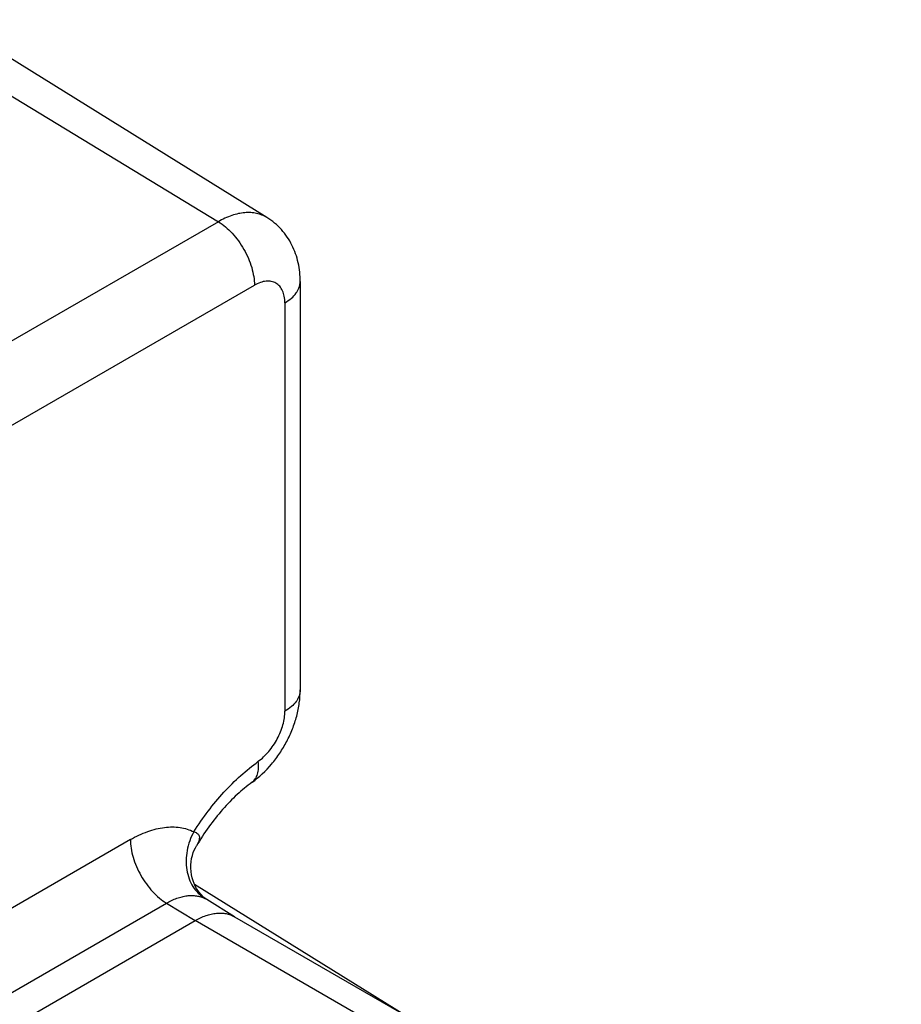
# Model space of a CAD drawing. Header units: inches. Extents: x 0 to 34, y 0 to 22.
# Tile 26 of 43: x 6.7 to 8, y 17.2 to 18.7. Entities that reach past the tile are written whole.
import ezdxf

# ---------------------------------------------------------------- set-up
doc = ezdxf.new("R2010")
doc.units = ezdxf.units.IN
doc.header["$LTSCALE"] = 1.87
doc.header["$MEASUREMENT"] = 0
doc.layers.get('0').update_dxf_attribs({"linetype": 'CONTINUOUS'})

msp = doc.modelspace()

# ---------------------------------------------------------------- linework, layer by layer
at = {"color": 7, "linetype": 'CONTINUOUS'}
for p, q in [((6.4756, 18.6737), (6.9643, 18.3768)), ((7.0373, 18.3831), (6.5579, 18.6808)), ((6.9643, 18.3768), (5.7115, 17.6535)), ((7.0873, 18.287), (7.0873, 17.6724)), ((5.7658, 17.5579), (7.0185, 18.2812)), ((7.0643, 18.2548), (7.0643, 17.6402)), ((6.832, 17.447), (5.9523, 16.939)), ((6.9298, 17.4347), (6.9313, 17.4374)), ((6.9313, 17.4374), (6.9313, 17.4374)), ((7.2474, 17.1815), (6.9284, 17.3796)), ((6.0065, 16.8435), (6.8862, 17.3514)), ((6.8862, 17.3514), (6.9294, 17.3251)), ((6.9469, 17.3568), (6.9438, 17.3585)), ((6.9452, 17.3579), (6.944, 17.3589)), ((6.9885, 17.331), (6.9469, 17.3568)), ((6.0497, 16.8172), (6.9294, 17.3251)), ((7.9567, 16.732), (6.9294, 17.3251)), ((6.9885, 17.331), (7.9913, 16.752))]:
    msp.add_line(p, q, dxfattribs=at)
for points in [[(6.944, 17.3589), (6.9426, 17.36), (6.941, 17.3615), (6.9392, 17.3632), (6.9373, 17.3653), (6.9354, 17.3677), (6.9334, 17.3705), (6.9314, 17.3736), (6.9296, 17.377), (6.9278, 17.3808), (6.9263, 17.3849), (6.9249, 17.3894), (6.9239, 17.394), (6.9232, 17.3989), (6.9229, 17.4038), (6.9229, 17.4088), (6.9233, 17.4138), (6.9241, 17.4186), (6.9252, 17.4231), (6.9266, 17.4274), (6.9281, 17.4312), (6.9298, 17.4347)], [(6.9469, 17.3568), (6.9462, 17.3572), (6.9452, 17.3579)]]:
    msp.add_lwpolyline(points, dxfattribs=at)
for points, knots in [([(7.0373, 18.3831), (7.035, 18.3846), (7.0299, 18.3871), (7.0217, 18.3896), (7.013, 18.3908), (7.0038, 18.3906), (6.9942, 18.3891), (6.9806, 18.3852), (6.9707, 18.3805), (6.9643, 18.3768)], [0, 0, 0, 0, 0.108243, 0.218241, 0.331982, 0.451125, 0.576917, 0.710169, 1, 1, 1, 1]), ([(6.9643, 18.3768), (6.968, 18.3745), (6.9754, 18.3692), (6.9855, 18.3594), (6.9948, 18.348), (7.0029, 18.3354), (7.0096, 18.3219), (7.0146, 18.3081), (7.0177, 18.2945), (7.0185, 18.2856), (7.0185, 18.2812)], [0, 0, 0, 0, 0.11516, 0.238918, 0.368748, 0.501621, 0.634269, 0.763443, 0.886165, 1, 1, 1, 1]), ([(7.0873, 18.287), (7.0873, 18.2964), (7.0859, 18.3106), (7.0807, 18.3287), (7.0752, 18.3417), (7.068, 18.354), (7.0593, 18.3652), (7.049, 18.375), (7.0413, 18.3806), (7.0373, 18.3831)], [0, 0, 0, 0, 0.249491, 0.37406, 0.498752, 0.6237, 0.74893, 0.874394, 1, 1, 1, 1]), ([(7.0643, 18.2548), (7.0643, 18.2581), (7.0638, 18.2643), (7.0612, 18.2729), (7.0576, 18.2788), (7.054, 18.2824), (7.0509, 18.2845), (7.0475, 18.2861), (7.0426, 18.2875), (7.0357, 18.2877), (7.027, 18.2856), (7.0213, 18.2829), (7.0185, 18.2812)], [0, 0, 0, 0, 0.144787, 0.27431, 0.390809, 0.445908, 0.499989, 0.55407, 0.609171, 0.725675, 0.855206, 1, 1, 1, 1]), ([(7.0643, 18.2548), (7.0677, 18.2568), (7.074, 18.2611), (7.0804, 18.2679), (7.084, 18.2736), (7.0859, 18.278), (7.0871, 18.2825), (7.0873, 18.2855), (7.0873, 18.287)], [0, 0, 0, 0, 0.289395, 0.548288, 0.667738, 0.781766, 0.891902, 1, 1, 1, 1]), ([(7.0149, 17.5332), (7.0257, 17.541), (7.0406, 17.5552), (7.0569, 17.5769), (7.0675, 17.5946), (7.076, 17.6133), (7.0824, 17.6327), (7.0864, 17.6524), (7.0873, 17.6658), (7.0873, 17.6724)], [0, 0, 0, 0, 0.248075, 0.374608, 0.501749, 0.62851, 0.754026, 0.877834, 1, 1, 1, 1]), ([(7.0873, 17.6724), (7.0873, 17.6709), (7.0871, 17.6679), (7.0859, 17.6634), (7.084, 17.659), (7.0804, 17.6533), (7.074, 17.6465), (7.0677, 17.6422), (7.0643, 17.6402)], [0, 0, 0, 0, 0.108098, 0.218234, 0.332262, 0.451712, 0.710605, 1, 1, 1, 1]), ([(7.0243, 17.5648), (7.0271, 17.5668), (7.0327, 17.5714), (7.0402, 17.5795), (7.0471, 17.5887), (7.053, 17.5986), (7.0579, 17.609), (7.0615, 17.6196), (7.0637, 17.63), (7.0643, 17.6369), (7.0643, 17.6402)], [0, 0, 0, 0, 0.118857, 0.244702, 0.375123, 0.507389, 0.638646, 0.766106, 0.887242, 1, 1, 1, 1]), ([(6.9274, 17.4588), (6.9342, 17.4694), (6.9484, 17.4899), (6.972, 17.5183), (6.9971, 17.5434), (7.0152, 17.5581), (7.0243, 17.5648)], [0, 0, 0, 0, 0.261609, 0.517693, 0.764823, 1, 1, 1, 1]), ([(7.0149, 17.5332), (7.0158, 17.5339), (7.0177, 17.5355), (7.0208, 17.5395), (7.023, 17.5444), (7.0243, 17.5499), (7.0249, 17.5563), (7.0247, 17.5613), (7.0243, 17.5648)], [0, 0, 0, 0, 0.104182, 0.210906, 0.44006, 0.566357, 0.70159, 1, 1, 1, 1]), ([(7.0149, 17.5332), (7.0071, 17.5275), (6.9916, 17.5146), (6.9699, 17.4922), (6.9493, 17.4662), (6.937, 17.4472), (6.9313, 17.4374)], [0, 0, 0, 0, 0.224828, 0.471263, 0.731989, 1, 1, 1, 1]), ([(6.832, 17.447), (6.8403, 17.4518), (6.8531, 17.4579), (6.8705, 17.4632), (6.883, 17.4656), (6.895, 17.4663), (6.9065, 17.4655), (6.9174, 17.4631), (6.9242, 17.4604), (6.9274, 17.4588)], [0, 0, 0, 0, 0.288029, 0.421267, 0.547525, 0.667412, 0.781876, 0.892208, 1, 1, 1, 1]), ([(6.9274, 17.4588), (6.925, 17.4544), (6.9208, 17.4452), (6.9169, 17.4306), (6.9153, 17.416), (6.9163, 17.4017), (6.9198, 17.3882), (6.9256, 17.3762), (6.9336, 17.3661), (6.9402, 17.3607), (6.9438, 17.3585)], [0, 0, 0, 0, 0.136087, 0.270962, 0.40309, 0.53125, 0.654728, 0.773454, 0.888089, 1, 1, 1, 1]), ([(6.9274, 17.4588), (6.9286, 17.4585), (6.9307, 17.4577), (6.9334, 17.456), (6.9352, 17.4537), (6.9359, 17.4509), (6.9357, 17.4478), (6.9348, 17.4444), (6.9333, 17.4409), (6.932, 17.4386), (6.9313, 17.4374)], [0, 0, 0, 0, 0.134626, 0.250746, 0.35464, 0.457561, 0.571098, 0.699443, 0.842618, 1, 1, 1, 1]), ([(6.832, 17.447), (6.832, 17.4426), (6.8328, 17.4336), (6.8359, 17.4201), (6.8409, 17.4063), (6.8475, 17.3928), (6.8557, 17.3802), (6.865, 17.3688), (6.8751, 17.359), (6.8825, 17.3537), (6.8862, 17.3514)], [0, 0, 0, 0, 0.113835, 0.236557, 0.365731, 0.498379, 0.631252, 0.761082, 0.88484, 1, 1, 1, 1]), ([(6.8862, 17.3514), (6.8912, 17.3543), (6.8989, 17.358), (6.9095, 17.3612), (6.917, 17.3626), (6.9242, 17.3631), (6.9312, 17.3626), (6.9377, 17.3611), (6.9418, 17.3595), (6.9438, 17.3585)], [0, 0, 0, 0, 0.288029, 0.421267, 0.547525, 0.667411, 0.781875, 0.892208, 1, 1, 1, 1]), ([(6.9294, 17.3251), (6.9346, 17.3281), (6.9426, 17.3319), (6.9535, 17.3351), (6.9612, 17.3364), (6.9687, 17.3367), (6.9758, 17.3359), (6.9824, 17.334), (6.9865, 17.3321), (6.9885, 17.331)], [0, 0, 0, 0, 0.289277, 0.422544, 0.548505, 0.6679, 0.781873, 0.891955, 1, 1, 1, 1])]:
    msp.add_open_spline(points, degree=3, knots=knots, dxfattribs=at)

doc.saveas('drawing.dxf')
